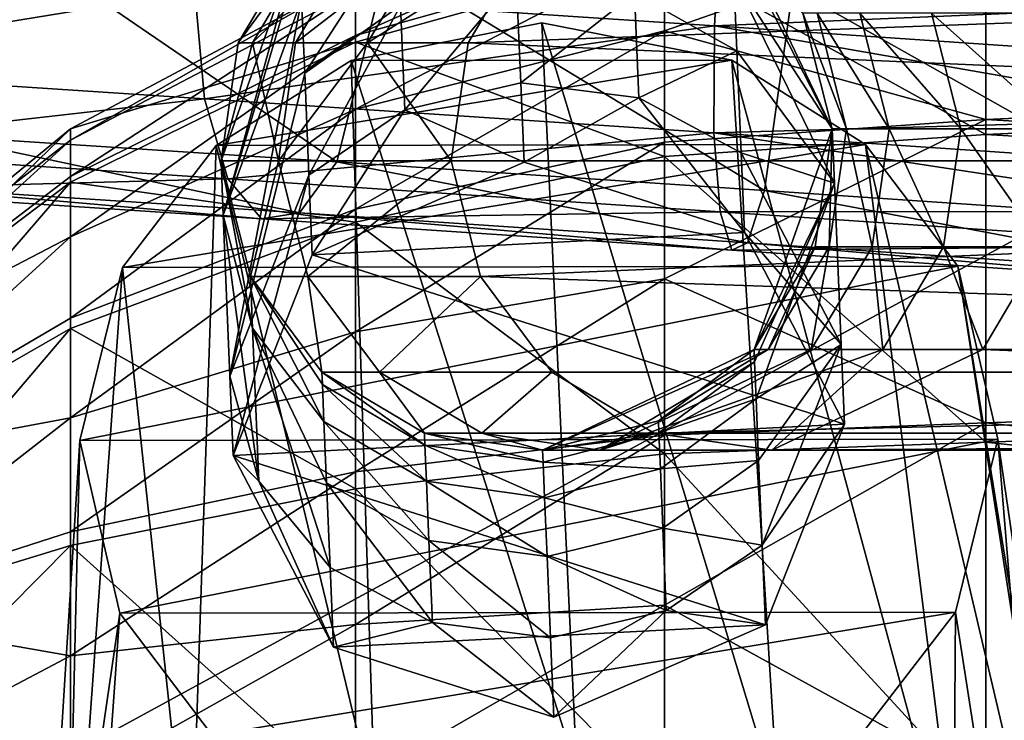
# Model space of a CAD drawing. Header units: metres. Extents: x -1004 to 0, y -808 to 0.
# Tile 22 of 96: x -826 to -805, y -146 to -131. Entities that reach past the tile are written whole.
import ezdxf

# ---------------------------------------------------------------- set-up
doc = ezdxf.new("R2010")
doc.units = ezdxf.units.M

msp = doc.modelspace()

# ---------------------------------------------------------------- linework, layer by layer
at = {"layer": 'top0123413'}
for points in [[(-994.037292, -794.032166, 90), (-994.037292, -10, 90), (-787.024658, -763.271118, 90)], [(-787.024658, -763.271118, 90), (-994.037292, -10, 90), (-533.424561, -638.481384, 90)], [(-994.037292, -10, 90), (-526.238708, -632.856445, 90), (-533.424561, -638.481384, 90)], [(-10, -10, 90), (-502.018646, -625.846375, 90), (-994.037292, -10, 90)], [(-502.018646, -625.846375, 90), (-510.034576, -626.560547, 90), (-994.037292, -10, 90)], [(-994.037292, -10, 90), (-510.034576, -626.560547, 90), (-518.256042, -628.853394, 90)], [(-518.256042, -628.853394, 90), (-526.238708, -632.856445, 90), (-994.037292, -10, 90)], [(-742.780518, -72.276802, 118.761467), (-792.152649, -69.16246, 118.815826), (-933.835571, -166.467499, 117.117363)], [(-933.835571, -166.467499, 117.117363), (-792.152649, -69.16246, 118.815826), (-930.932861, -128.084671, 117.787331)], [(-693.123474, -74.838211, 118.716751), (-742.780518, -72.276802, 118.761467), (-936.402649, -207.471207, 116.401634)], [(-936.402649, -207.471207, 116.401634), (-742.780518, -72.276802, 118.761467), (-933.835571, -166.467499, 117.117363)], [(-938.29071, -245.358398, 115.740311), (-646.118347, -76.727219, 118.683784), (-693.123474, -74.838211, 118.716751)], [(-938.29071, -245.358398, 115.740311), (-693.123474, -74.838211, 118.716751), (-936.402649, -207.471207, 116.401634)], [(-597.805054, -78.120209, 118.65947), (-646.118347, -76.727219, 118.683784), (-938.29071, -245.358398, 115.740311)], [(-939.738831, -283.879303, 115.067932), (-940.71405, -322.342346, 114.396553), (-597.805054, -78.120209, 118.65947)], [(-940.71405, -322.342346, 114.396553), (-513.875122, -606.131226, 109.443001), (-597.805054, -78.120209, 118.65947)], [(-939.738831, -283.879303, 115.067932), (-597.805054, -78.120209, 118.65947), (-938.29071, -245.358398, 115.740311)]]:
    msp.add_3dface(points, dxfattribs=at)
at = {"layer": 'top0123414'}
for points in [[(-811.488159, -131.356949, 594.034424), (-822.526917, -130.620224, 596.565125), (-811.341309, -128.832199, 593.855652)], [(-811.488159, -131.356949, 594.034424), (-811.341309, -128.832199, 593.855652), (-800.069336, -130.870941, 593.496521)], [(-808.986328, -133.541153, 1721.839722), (-811.128174, -129.051712, 1721.839722), (-811.114929, -129.369049, 1727.7229)], [(-809.610596, -131.083893, 1622.638794), (-811.128174, -129.051712, 1721.839722), (-808.986328, -133.541153, 1721.839722)], [(-826.503845, -129.455902, 612.246704), (-828.005859, -133.688324, 610.106079), (-819.504639, -134.246826, 606.289185)], [(-818.438599, -129.985779, 608.625549), (-826.503845, -129.455902, 612.246704), (-819.504639, -134.246826, 606.289185)], [(-818.222107, -129.312256, 1733.822998), (-820.255554, -130.796829, 1733.516479), (-820.190247, -132.362289, 1739.185059)], [(-818.155029, -130.918823, 1739.640259), (-818.222107, -129.312256, 1733.822998), (-820.190247, -132.362289, 1739.185059)], [(-811.075317, -130.317398, 1733.537598), (-808.986328, -133.541153, 1721.839722), (-811.114929, -129.369049, 1727.7229)], [(-820.308289, -129.533417, 1721.839722), (-821.968384, -134.223373, 1721.839722), (-821.920166, -135.379852, 1732.528198)], [(-820.308289, -129.533417, 1721.839722), (-821.604797, -131.713272, 1622.638794), (-821.968384, -134.223373, 1721.839722)], [(-821.920166, -135.379852, 1732.528198), (-820.295044, -129.850189, 1727.71228), (-820.308289, -129.533417, 1721.839722)], [(-821.299255, -131.713272, 1587.627075), (-821.604797, -131.713272, 1622.638794), (-820.00293, -129.533417, 1587.649658)], [(-821.604797, -131.713272, 1622.638794), (-820.308289, -129.533417, 1622.638794), (-820.00293, -129.533417, 1587.649658)], [(-820.308289, -129.533417, 1622.638794), (-821.604797, -131.713272, 1622.638794), (-820.308289, -129.533417, 1721.839722)], [(-820.00293, -129.533417, 1587.649658), (-819.086975, -129.533417, 1552.671265), (-821.299255, -131.713272, 1587.627075)], [(-819.086975, -129.533417, 1552.671265), (-820.382751, -131.713272, 1552.625977), (-821.299255, -131.713272, 1587.627075)], [(-820.382751, -131.713272, 1552.625977), (-819.086975, -129.533417, 1552.671265), (-817.56073, -129.533417, 1517.714111)], [(-817.56073, -129.533417, 1517.714111), (-818.855469, -131.713272, 1517.64624), (-820.382751, -131.713272, 1552.625977)], [(-817.56073, -129.533417, 1517.714111), (-815.424622, -129.533417, 1482.788818), (-818.855469, -131.713272, 1517.64624)], [(-815.424622, -129.533417, 1482.788818), (-816.717957, -131.713272, 1482.698486), (-818.855469, -131.713272, 1517.64624)], [(-815.424622, -129.533417, 1482.788818), (-757.520874, -129.533417, 654.727539), (-816.717957, -131.713272, 1482.698486)], [(-757.520874, -129.533417, 654.727539), (-759.177002, -134.223373, 654.611694), (-816.717957, -131.713272, 1482.698486)], [(-820.255554, -130.796829, 1733.516479), (-820.295044, -129.850189, 1727.71228), (-821.920166, -135.379852, 1732.528198)], [(-832.447998, -132.242172, 602.188843), (-832.861755, -129.941269, 601.205261), (-822.526917, -130.620224, 596.565125)], [(-818.438599, -129.985779, 608.625549), (-819.504639, -134.246826, 606.289185), (-810.424438, -134.852829, 604.207458)], [(-809.824036, -130.560699, 606.650574), (-818.438599, -129.985779, 608.625549), (-810.424438, -134.852829, 604.207458)], [(-815.69574, -130.321365, 1739.806152), (-818.155029, -130.918823, 1739.640259), (-818.062317, -133.1418, 1745.250732)], [(-815.602112, -132.565063, 1745.46875), (-815.69574, -130.321365, 1739.806152), (-818.062317, -133.1418, 1745.250732)], [(-813.186646, -130.660889, 1739.657349), (-815.69574, -130.321365, 1739.806152), (-815.602112, -132.565063, 1745.46875)], [(-811.009888, -131.885696, 1739.216431), (-811.075317, -130.317398, 1733.537598), (-813.186646, -130.660889, 1739.657349)], [(-811.009888, -131.885696, 1739.216431), (-808.937927, -134.700882, 1732.558228), (-811.075317, -130.317398, 1733.537598)], [(-808.937927, -134.700882, 1732.558228), (-808.986328, -133.541153, 1721.839722), (-811.075317, -130.317398, 1733.537598)], [(-822.317627, -132.907715, 597.640503), (-832.447998, -132.242172, 602.188843), (-822.526917, -130.620224, 596.565125)], [(-822.317627, -132.907715, 597.640503), (-822.526917, -130.620224, 596.565125), (-811.488159, -131.356949, 594.034424)], [(-813.093811, -132.885986, 1745.273071), (-813.186646, -130.660889, 1739.657349), (-815.602112, -132.565063, 1745.46875)], [(-811.009888, -131.885696, 1739.216431), (-813.186646, -130.660889, 1739.657349), (-813.093811, -132.885986, 1745.273071)], [(-809.824036, -130.560699, 606.650574), (-810.424438, -134.852829, 604.207458), (-801.114075, -135.483047, 603.941101)], [(-800.99115, -131.1586, 606.397888), (-809.824036, -130.560699, 606.650574), (-801.114075, -135.483047, 603.941101)], [(-821.777649, -138.795609, 1742.721191), (-820.255554, -130.796829, 1733.516479), (-821.920166, -135.379852, 1732.528198)], [(-820.190247, -132.362289, 1739.185059), (-820.255554, -130.796829, 1733.516479), (-821.777649, -138.795609, 1742.721191)], [(-818.155029, -130.918823, 1739.640259), (-820.190247, -132.362289, 1739.185059), (-820.099854, -134.528427, 1744.651978)], [(-818.062317, -133.1418, 1745.250732), (-818.155029, -130.918823, 1739.640259), (-820.099854, -134.528427, 1744.651978)], [(-800.169678, -132.123093, 593.710632), (-811.488159, -131.356949, 594.034424), (-800.069336, -130.870941, 593.496521)], [(-808.986328, -133.541153, 1622.638794), (-808.682678, -133.541153, 1587.84729), (-809.610596, -131.083893, 1622.638794)], [(-808.682678, -133.541153, 1587.84729), (-809.306885, -131.083893, 1587.836426), (-809.610596, -131.083893, 1622.638794)], [(-808.986328, -133.541153, 1622.638794), (-809.610596, -131.083893, 1622.638794), (-808.986328, -133.541153, 1721.839722)], [(-808.682678, -133.541153, 1587.84729), (-807.771912, -133.541153, 1553.066406), (-809.306885, -131.083893, 1587.836426)], [(-807.771912, -133.541153, 1553.066406), (-808.395813, -131.083893, 1553.044556), (-809.306885, -131.083893, 1587.836426)], [(-807.771912, -133.541153, 1553.066406), (-806.254272, -133.541153, 1518.306641), (-808.395813, -131.083893, 1553.044556)], [(-806.254272, -133.541153, 1518.306641), (-806.877686, -131.083893, 1518.273926), (-808.395813, -131.083893, 1553.044556)], [(-806.254272, -133.541153, 1518.306641), (-804.130249, -133.541153, 1483.578613), (-806.877686, -131.083893, 1518.273926)], [(-804.130249, -133.541153, 1483.578613), (-804.752991, -131.083893, 1483.535156), (-806.877686, -131.083893, 1518.273926)], [(-811.497314, -133.629852, 595.159851), (-822.317627, -132.907715, 597.640503), (-811.488159, -131.356949, 594.034424)], [(-800.282227, -133.308258, 594.1651), (-811.497314, -133.629852, 595.159851), (-811.488159, -131.356949, 594.034424)], [(-800.169678, -132.123093, 593.710632), (-800.282227, -133.308258, 594.1651), (-811.488159, -131.356949, 594.034424)], [(-820.746094, -134.223373, 1552.613281), (-821.968384, -134.223373, 1622.638794), (-821.299255, -131.713272, 1587.627075)], [(-821.968384, -134.223373, 1622.638794), (-821.604797, -131.713272, 1622.638794), (-821.299255, -131.713272, 1587.627075)], [(-821.604797, -131.713272, 1622.638794), (-821.968384, -134.223373, 1622.638794), (-821.968384, -134.223373, 1721.839722)], [(-821.299255, -131.713272, 1587.627075), (-820.382751, -131.713272, 1552.625977), (-820.746094, -134.223373, 1552.613281)], [(-820.382751, -131.713272, 1552.625977), (-818.855469, -131.713272, 1517.64624), (-820.746094, -134.223373, 1552.613281)], [(-820.746094, -134.223373, 1552.613281), (-818.855469, -131.713272, 1517.64624), (-817.080688, -134.223373, 1482.673096)], [(-818.855469, -131.713272, 1517.64624), (-816.717957, -131.713272, 1482.698486), (-817.080688, -134.223373, 1482.673096)], [(-816.717957, -131.713272, 1482.698486), (-759.177002, -134.223373, 654.611694), (-817.080688, -134.223373, 1482.673096)], [(-810.919373, -134.05574, 1744.693237), (-811.009888, -131.885696, 1739.216431), (-813.093811, -132.885986, 1745.273071)], [(-808.937927, -134.700882, 1732.558228), (-811.009888, -131.885696, 1739.216431), (-810.919373, -134.05574, 1744.693237)], [(-831.607483, -133.963257, 603.85144), (-832.447998, -132.242172, 602.188843), (-822.317627, -132.907715, 597.640503)], [(-820.099854, -134.528427, 1744.651978), (-820.190247, -132.362289, 1739.185059), (-821.777649, -138.795609, 1742.721191)], [(-815.531616, -134.254196, 1749.140747), (-815.602112, -132.565063, 1745.46875), (-818.062317, -133.1418, 1745.250732)], [(-813.093811, -132.885986, 1745.273071), (-815.602112, -132.565063, 1745.46875), (-815.531616, -134.254196, 1749.140747)], [(-821.820557, -134.606232, 599.457336), (-831.607483, -133.963257, 603.85144), (-822.317627, -132.907715, 597.640503)], [(-821.820557, -134.606232, 599.457336), (-822.317627, -132.907715, 597.640503), (-811.497314, -133.629852, 595.159851)], [(-810.848877, -135.744873, 1748.365112), (-813.093811, -132.885986, 1745.273071), (-815.531616, -134.254196, 1749.140747)], [(-810.848877, -135.744873, 1748.365112), (-810.919373, -134.05574, 1744.693237), (-813.093811, -132.885986, 1745.273071)], [(-818.062317, -133.1418, 1745.250732), (-820.099854, -134.528427, 1744.651978), (-820.029358, -136.21756, 1748.323853)], [(-815.531616, -134.254196, 1749.140747), (-818.062317, -133.1418, 1745.250732), (-820.029358, -136.21756, 1748.323853)], [(-811.497314, -133.629852, 595.159851), (-800.282227, -133.308258, 594.1651), (-800.40271, -134.380844, 594.842468)], [(-811.367126, -135.303879, 597.06073), (-821.820557, -134.606232, 599.457336), (-811.497314, -133.629852, 595.159851)], [(-811.367126, -135.303879, 597.06073), (-811.497314, -133.629852, 595.159851), (-800.526489, -135.299683, 595.716675)], [(-800.526489, -135.299683, 595.716675), (-811.497314, -133.629852, 595.159851), (-800.40271, -134.380844, 594.842468)], [(-810.645813, -138.230362, 1721.839722), (-808.986328, -133.541153, 1721.839722), (-808.937927, -134.700882, 1732.558228)], [(-808.986328, -133.541153, 1721.839722), (-810.645813, -138.230362, 1721.839722), (-809.349609, -136.050308, 1622.638794)], [(-808.986328, -133.541153, 1622.638794), (-809.349609, -136.050308, 1622.638794), (-809.045898, -136.050308, 1587.840942)], [(-808.986328, -133.541153, 1622.638794), (-808.986328, -133.541153, 1721.839722), (-809.349609, -136.050308, 1622.638794)], [(-808.682678, -133.541153, 1587.84729), (-808.986328, -133.541153, 1622.638794), (-809.045898, -136.050308, 1587.840942)], [(-809.045898, -136.050308, 1587.840942), (-808.13501, -136.050308, 1553.053711), (-808.682678, -133.541153, 1587.84729)], [(-808.13501, -136.050308, 1553.053711), (-807.771912, -133.541153, 1553.066406), (-808.682678, -133.541153, 1587.84729)], [(-807.771912, -133.541153, 1553.066406), (-808.13501, -136.050308, 1553.053711), (-806.617065, -136.050308, 1518.287598)], [(-806.254272, -133.541153, 1518.306641), (-807.771912, -133.541153, 1553.066406), (-806.617065, -136.050308, 1518.287598)], [(-806.617065, -136.050308, 1518.287598), (-804.492615, -136.050308, 1483.553345), (-806.254272, -133.541153, 1518.306641)], [(-804.492615, -136.050308, 1483.553345), (-804.130249, -133.541153, 1483.578613), (-806.254272, -133.541153, 1518.306641)], [(-828.005859, -133.688324, 610.106079), (-829.203369, -134.745911, 608.13623), (-820.298218, -135.330948, 604.138)], [(-819.504639, -134.246826, 606.289185), (-828.005859, -133.688324, 610.106079), (-820.298218, -135.330948, 604.138)], [(-830.468079, -134.842453, 605.93988), (-831.607483, -133.963257, 603.85144), (-821.820557, -134.606232, 599.457336)], [(-808.794983, -138.126251, 1742.779907), (-808.937927, -134.700882, 1732.558228), (-810.919373, -134.05574, 1744.693237)], [(-808.794983, -138.126251, 1742.779907), (-810.919373, -134.05574, 1744.693237), (-810.848877, -135.744873, 1748.365112)], [(-821.920166, -135.379852, 1732.528198), (-821.968384, -134.223373, 1721.839722), (-821.297852, -137.780518, 1731.996826)], [(-821.968384, -134.223373, 1721.839722), (-821.343689, -136.681534, 1721.839722), (-821.297852, -137.780518, 1731.996826)], [(-821.968384, -134.223373, 1622.638794), (-820.746094, -134.223373, 1552.613281), (-821.343689, -136.681534, 1622.638794)], [(-821.343689, -136.681534, 1622.638794), (-821.343689, -136.681534, 1721.839722), (-821.968384, -134.223373, 1622.638794)], [(-821.343689, -136.681534, 1721.839722), (-821.968384, -134.223373, 1721.839722), (-821.968384, -134.223373, 1622.638794)], [(-820.746094, -134.223373, 1552.613281), (-820.121765, -136.681534, 1552.635132), (-821.343689, -136.681534, 1622.638794)], [(-820.746094, -134.223373, 1552.613281), (-817.080688, -134.223373, 1482.673096), (-820.121765, -136.681534, 1552.635132)], [(-819.504639, -134.246826, 606.289185), (-820.298218, -135.330948, 604.138), (-810.786499, -135.965759, 601.957336)], [(-817.080688, -134.223373, 1482.673096), (-816.45752, -136.681534, 1482.716675), (-820.121765, -136.681534, 1552.635132)], [(-810.848877, -135.744873, 1748.365112), (-815.531616, -134.254196, 1749.140747), (-820.029358, -136.21756, 1748.323853)], [(-810.424438, -134.852829, 604.207458), (-819.504639, -134.246826, 606.289185), (-810.786499, -135.965759, 601.957336)], [(-816.45752, -136.681534, 1482.716675), (-817.080688, -134.223373, 1482.673096), (-759.177002, -134.223373, 654.611694)], [(-816.45752, -136.681534, 1482.716675), (-759.177002, -134.223373, 654.611694), (-757.039673, -138.713501, 654.761169)], [(-821.11145, -135.457153, 601.738953), (-830.468079, -134.842453, 605.93988), (-821.820557, -134.606232, 599.457336)], [(-821.11145, -135.457153, 601.738953), (-821.820557, -134.606232, 599.457336), (-811.367126, -135.303879, 597.06073)], [(-820.099854, -134.528427, 1744.651978), (-821.777649, -138.795609, 1742.721191), (-821.707153, -140.484756, 1746.393066)], [(-820.029358, -136.21756, 1748.323853), (-820.099854, -134.528427, 1744.651978), (-821.707153, -140.484756, 1746.393066)], [(-808.937927, -134.700882, 1732.558228), (-810.634766, -138.494339, 1726.733398), (-810.645813, -138.230362, 1721.839722)], [(-810.601868, -139.283173, 1731.57019), (-810.634766, -138.494339, 1726.733398), (-808.937927, -134.700882, 1732.558228)], [(-808.794983, -138.126251, 1742.779907), (-810.601868, -139.283173, 1731.57019), (-808.937927, -134.700882, 1732.558228)], [(-829.203369, -134.745911, 608.13623), (-830.468079, -134.842453, 605.93988), (-821.11145, -135.457153, 601.738953)], [(-820.298218, -135.330948, 604.138), (-829.203369, -134.745911, 608.13623), (-821.11145, -135.457153, 601.738953)], [(-810.424438, -134.852829, 604.207458), (-810.786499, -135.965759, 601.957336), (-801.033752, -136.625931, 601.678345)], [(-801.114075, -135.483047, 603.941101), (-810.424438, -134.852829, 604.207458), (-801.033752, -136.625931, 601.678345)], [(-811.117554, -136.124146, 599.447693), (-821.11145, -135.457153, 601.738953), (-811.367126, -135.303879, 597.06073)], [(-800.648743, -136.029419, 596.75415), (-811.367126, -135.303879, 597.06073), (-800.526489, -135.299683, 595.716675)], [(-811.117554, -136.124146, 599.447693), (-811.367126, -135.303879, 597.06073), (-800.648743, -136.029419, 596.75415)], [(-821.777649, -138.795609, 1742.721191), (-821.920166, -135.379852, 1732.528198), (-821.162415, -141.026489, 1741.683105)], [(-821.920166, -135.379852, 1732.528198), (-821.297852, -137.780518, 1731.996826), (-821.162415, -141.026489, 1741.683105)], [(-820.298218, -135.330948, 604.138), (-821.11145, -135.457153, 601.738953), (-811.117554, -136.124146, 599.447693)], [(-810.786499, -135.965759, 601.957336), (-820.298218, -135.330948, 604.138), (-811.117554, -136.124146, 599.447693)], [(-810.848877, -135.744873, 1748.365112), (-820.029358, -136.21756, 1748.323853), (-808.724548, -139.815399, 1746.451782)], [(-808.724548, -139.815399, 1746.451782), (-808.794983, -138.126251, 1742.779907), (-810.848877, -135.744873, 1748.365112)], [(-810.786499, -135.965759, 601.957336), (-811.117554, -136.124146, 599.447693), (-800.870361, -136.81778, 599.154602)], [(-800.870361, -136.81778, 599.154602), (-811.117554, -136.124146, 599.447693), (-800.648743, -136.029419, 596.75415)], [(-801.033752, -136.625931, 601.678345), (-810.786499, -135.965759, 601.957336), (-800.870361, -136.81778, 599.154602)], [(-809.349609, -136.050308, 1622.638794), (-810.645813, -138.230362, 1622.638794), (-810.341919, -138.230362, 1587.818359)], [(-809.349609, -136.050308, 1622.638794), (-810.645813, -138.230362, 1721.839722), (-810.645813, -138.230362, 1622.638794)], [(-809.045898, -136.050308, 1587.840942), (-809.349609, -136.050308, 1622.638794), (-810.341919, -138.230362, 1587.818359)], [(-810.341919, -138.230362, 1587.818359), (-809.43042, -138.230362, 1553.008423), (-809.045898, -136.050308, 1587.840942)], [(-809.43042, -138.230362, 1553.008423), (-808.13501, -136.050308, 1553.053711), (-809.045898, -136.050308, 1587.840942)], [(-808.13501, -136.050308, 1553.053711), (-809.43042, -138.230362, 1553.008423), (-807.911499, -138.230362, 1518.219727)], [(-806.617065, -136.050308, 1518.287598), (-808.13501, -136.050308, 1553.053711), (-807.911499, -138.230362, 1518.219727)], [(-807.911499, -138.230362, 1518.219727), (-805.785645, -138.230362, 1483.462891), (-806.617065, -136.050308, 1518.287598)], [(-805.785645, -138.230362, 1483.462891), (-804.492615, -136.050308, 1483.553345), (-806.617065, -136.050308, 1518.287598)], [(-804.492615, -136.050308, 1483.553345), (-805.785645, -138.230362, 1483.462891), (-747.881958, -138.230362, 655.40155)], [(-820.029358, -136.21756, 1748.323853), (-821.707153, -140.484756, 1746.393066), (-808.724548, -139.815399, 1746.451782)], [(-821.297852, -137.780518, 1731.996826), (-821.343689, -136.681534, 1721.839722), (-819.781982, -139.763992, 1731.548706)], [(-821.343689, -136.681534, 1721.839722), (-819.814819, -138.976883, 1726.722534), (-819.781982, -139.763992, 1731.548706)], [(-821.343689, -136.681534, 1721.839722), (-819.825867, -138.713501, 1721.839722), (-819.814819, -138.976883, 1726.722534)], [(-821.343689, -136.681534, 1622.638794), (-820.121765, -136.681534, 1552.635132), (-819.825867, -138.713501, 1622.638794)], [(-819.825867, -138.713501, 1622.638794), (-819.825867, -138.713501, 1721.839722), (-821.343689, -136.681534, 1622.638794)], [(-819.825867, -138.713501, 1721.839722), (-821.343689, -136.681534, 1721.839722), (-821.343689, -136.681534, 1622.638794)], [(-820.121765, -136.681534, 1552.635132), (-818.604858, -138.713501, 1552.68811), (-819.825867, -138.713501, 1622.638794)], [(-820.121765, -136.681534, 1552.635132), (-816.45752, -136.681534, 1482.716675), (-818.604858, -138.713501, 1552.68811)], [(-816.45752, -136.681534, 1482.716675), (-814.943359, -138.713501, 1482.82251), (-818.604858, -138.713501, 1552.68811)], [(-814.943359, -138.713501, 1482.82251), (-816.45752, -136.681534, 1482.716675), (-757.039673, -138.713501, 654.761169)], [(-821.162415, -141.026489, 1741.683105), (-821.297852, -137.780518, 1731.996826), (-819.652527, -142.86673, 1740.807617)], [(-821.297852, -137.780518, 1731.996826), (-819.727722, -141.065643, 1736.261963), (-819.652527, -142.86673, 1740.807617)], [(-819.727722, -141.065643, 1736.261963), (-821.297852, -137.780518, 1731.996826), (-819.781982, -139.763992, 1731.548706)], [(-810.341919, -138.230362, 1587.818359), (-810.645813, -138.230362, 1622.638794), (-815.135742, -140.373291, 1622.638794)], [(-815.135742, -140.373291, 1622.638794), (-813.917603, -140.373291, 1552.851685), (-810.341919, -138.230362, 1587.818359)], [(-810.645813, -138.230362, 1622.638794), (-812.677612, -139.748398, 1721.839722), (-815.135742, -140.373291, 1622.638794)], [(-813.917603, -140.373291, 1552.851685), (-809.43042, -138.230362, 1553.008423), (-810.341919, -138.230362, 1587.818359)], [(-813.917603, -140.373291, 1552.851685), (-810.264709, -140.373291, 1483.149658), (-807.911499, -138.230362, 1518.219727)], [(-807.911499, -138.230362, 1518.219727), (-809.43042, -138.230362, 1553.008423), (-813.917603, -140.373291, 1552.851685)], [(-810.634766, -138.494339, 1726.733398), (-812.677612, -139.748398, 1721.839722), (-810.645813, -138.230362, 1721.839722)], [(-810.645813, -138.230362, 1721.839722), (-812.677612, -139.748398, 1721.839722), (-810.645813, -138.230362, 1622.638794)], [(-810.547424, -140.587708, 1736.293823), (-810.601868, -139.283173, 1731.57019), (-808.794983, -138.126251, 1742.779907)], [(-810.472107, -142.392761, 1740.849487), (-810.547424, -140.587708, 1736.293823), (-808.794983, -138.126251, 1742.779907)], [(-808.794983, -138.126251, 1742.779907), (-808.724548, -139.815399, 1746.451782), (-810.472107, -142.392761, 1740.849487)], [(-810.264709, -140.373291, 1483.149658), (-805.785645, -138.230362, 1483.462891), (-807.911499, -138.230362, 1518.219727)], [(-810.264709, -140.373291, 1483.149658), (-752.361023, -140.373291, 655.088318), (-805.785645, -138.230362, 1483.462891)], [(-805.785645, -138.230362, 1483.462891), (-748.820862, -139.089447, 655.335876), (-747.881958, -138.230362, 655.40155)], [(-752.361023, -140.373291, 655.088318), (-749.908875, -139.748398, 655.259827), (-805.785645, -138.230362, 1483.462891)], [(-805.785645, -138.230362, 1483.462891), (-749.908875, -139.748398, 655.259827), (-748.820862, -139.089447, 655.335876)], [(-812.677612, -139.748398, 1721.839722), (-810.634766, -138.494339, 1726.733398), (-812.666992, -140.004059, 1726.579224)], [(-812.666992, -140.004059, 1726.579224), (-810.634766, -138.494339, 1726.733398), (-810.601868, -139.283173, 1731.57019)], [(-821.162415, -141.026489, 1741.683105), (-821.707153, -140.484756, 1746.393066), (-821.777649, -138.795609, 1742.721191)], [(-819.825867, -138.713501, 1721.839722), (-817.635254, -140.265213, 1726.573364), (-819.814819, -138.976883, 1726.722534)], [(-819.825867, -138.713501, 1721.839722), (-817.645874, -140.009872, 1721.839722), (-817.635254, -140.265213, 1726.573364)], [(-819.825867, -138.713501, 1622.638794), (-818.604858, -138.713501, 1552.68811), (-817.645874, -140.009872, 1622.638794)], [(-817.645874, -140.009872, 1622.638794), (-817.645874, -140.009872, 1721.839722), (-819.825867, -138.713501, 1622.638794)], [(-817.645874, -140.009872, 1721.839722), (-819.825867, -138.713501, 1721.839722), (-819.825867, -138.713501, 1622.638794)], [(-818.604858, -138.713501, 1552.68811), (-816.426208, -140.009872, 1552.76416), (-817.645874, -140.009872, 1622.638794)], [(-818.604858, -138.713501, 1552.68811), (-814.943359, -138.713501, 1482.82251), (-816.426208, -140.009872, 1552.76416)], [(-814.943359, -138.713501, 1482.82251), (-812.768677, -140.009872, 1482.974609), (-816.426208, -140.009872, 1552.76416)], [(-814.943359, -138.713501, 1482.82251), (-757.039673, -138.713501, 654.761169), (-812.768677, -140.009872, 1482.974609)], [(-757.039673, -138.713501, 654.761169), (-754.86499, -140.009872, 654.913269), (-812.768677, -140.009872, 1482.974609)], [(-819.781982, -139.763992, 1731.548706), (-819.814819, -138.976883, 1726.722534), (-817.603394, -141.028259, 1731.251953)], [(-819.814819, -138.976883, 1726.722534), (-817.635254, -140.265213, 1726.573364), (-817.603394, -141.028259, 1731.251953)], [(-812.635071, -140.768036, 1731.26355), (-812.666992, -140.004059, 1726.579224), (-810.601868, -139.283173, 1731.57019)], [(-810.601868, -139.283173, 1731.57019), (-810.547424, -140.587708, 1736.293823), (-812.635071, -140.768036, 1731.26355)], [(-808.724548, -139.815399, 1746.451782), (-821.707153, -140.484756, 1746.393066), (-810.401672, -144.081909, 1744.521362)], [(-817.55072, -142.290131, 1735.821167), (-819.727722, -141.065643, 1736.261963), (-819.781982, -139.763992, 1731.548706)], [(-817.603394, -141.028259, 1731.251953), (-817.55072, -142.290131, 1735.821167), (-819.781982, -139.763992, 1731.548706)], [(-815.135742, -140.373291, 1721.839722), (-812.677612, -139.748398, 1721.839722), (-812.666992, -140.004059, 1726.579224)], [(-812.677612, -139.748398, 1721.839722), (-815.135742, -140.373291, 1721.839722), (-815.135742, -140.373291, 1622.638794)], [(-808.724548, -139.815399, 1746.451782), (-810.401672, -144.081909, 1744.521362), (-810.472107, -142.392761, 1740.849487)], [(-817.645874, -140.009872, 1721.839722), (-815.125183, -140.6259, 1726.522949), (-817.635254, -140.265213, 1726.573364)], [(-817.645874, -140.009872, 1721.839722), (-815.135742, -140.373291, 1721.839722), (-815.125183, -140.6259, 1726.522949)], [(-817.645874, -140.009872, 1622.638794), (-816.426208, -140.009872, 1552.76416), (-815.135742, -140.373291, 1622.638794)], [(-815.135742, -140.373291, 1622.638794), (-815.135742, -140.373291, 1721.839722), (-817.645874, -140.009872, 1622.638794)], [(-815.135742, -140.373291, 1721.839722), (-817.645874, -140.009872, 1721.839722), (-817.645874, -140.009872, 1622.638794)], [(-816.426208, -140.009872, 1552.76416), (-813.917603, -140.373291, 1552.851685), (-815.135742, -140.373291, 1622.638794)], [(-816.426208, -140.009872, 1552.76416), (-812.768677, -140.009872, 1482.974609), (-813.917603, -140.373291, 1552.851685)], [(-815.135742, -140.373291, 1721.839722), (-812.666992, -140.004059, 1726.579224), (-815.125183, -140.6259, 1726.522949)], [(-815.125183, -140.6259, 1726.522949), (-812.666992, -140.004059, 1726.579224), (-812.635071, -140.768036, 1731.26355)], [(-812.768677, -140.009872, 1482.974609), (-810.264709, -140.373291, 1483.149658), (-813.917603, -140.373291, 1552.851685)], [(-812.768677, -140.009872, 1482.974609), (-754.86499, -140.009872, 654.913269), (-810.264709, -140.373291, 1483.149658)], [(-754.86499, -140.009872, 654.913269), (-752.361023, -140.373291, 655.088318), (-810.264709, -140.373291, 1483.149658)], [(-817.603394, -141.028259, 1731.251953), (-817.635254, -140.265213, 1726.573364), (-815.093689, -141.380844, 1731.151855)], [(-817.635254, -140.265213, 1726.573364), (-815.125183, -140.6259, 1726.522949), (-815.093689, -141.380844, 1731.151855)], [(-819.582092, -144.555878, 1744.479492), (-821.707153, -140.484756, 1746.393066), (-821.162415, -141.026489, 1741.683105)], [(-821.707153, -140.484756, 1746.393066), (-819.582092, -144.555878, 1744.479492), (-810.401672, -144.081909, 1744.521362)], [(-815.093689, -141.380844, 1731.151855), (-815.125183, -140.6259, 1726.522949), (-812.635071, -140.768036, 1731.26355)], [(-810.547424, -140.587708, 1736.293823), (-812.582397, -142.031479, 1735.838379), (-812.635071, -140.768036, 1731.26355)], [(-812.582397, -142.031479, 1735.838379), (-810.547424, -140.587708, 1736.293823), (-810.472107, -142.392761, 1740.849487)], [(-812.635071, -140.768036, 1731.26355), (-812.582397, -142.031479, 1735.838379), (-815.093689, -141.380844, 1731.151855)], [(-819.652527, -142.86673, 1740.807617), (-819.582092, -144.555878, 1744.479492), (-821.162415, -141.026489, 1741.683105)], [(-819.652527, -142.86673, 1740.807617), (-819.727722, -141.065643, 1736.261963), (-817.477905, -144.036179, 1740.227905)], [(-819.727722, -141.065643, 1736.261963), (-817.55072, -142.290131, 1735.821167), (-817.477905, -144.036179, 1740.227905)], [(-815.093689, -141.380844, 1731.151855), (-815.041626, -142.629288, 1735.672485), (-817.603394, -141.028259, 1731.251953)], [(-815.041626, -142.629288, 1735.672485), (-817.55072, -142.290131, 1735.821167), (-817.603394, -141.028259, 1731.251953)], [(-812.582397, -142.031479, 1735.838379), (-815.041626, -142.629288, 1735.672485), (-815.093689, -141.380844, 1731.151855)], [(-815.041626, -142.629288, 1735.672485), (-812.582397, -142.031479, 1735.838379), (-812.50946, -143.779663, 1740.25061)], [(-812.50946, -143.779663, 1740.25061), (-812.582397, -142.031479, 1735.838379), (-810.472107, -142.392761, 1740.849487)], [(-817.477905, -144.036179, 1740.227905), (-817.55072, -142.290131, 1735.821167), (-814.969543, -144.356766, 1740.032349)], [(-817.55072, -142.290131, 1735.821167), (-815.041626, -142.629288, 1735.672485), (-814.969543, -144.356766, 1740.032349)], [(-810.472107, -142.392761, 1740.849487), (-810.401672, -144.081909, 1744.521362), (-812.50946, -143.779663, 1740.25061)], [(-814.969543, -144.356766, 1740.032349), (-815.041626, -142.629288, 1735.672485), (-812.50946, -143.779663, 1740.25061)], [(-819.582092, -144.555878, 1744.479492), (-819.652527, -142.86673, 1740.807617), (-817.477905, -144.036179, 1740.227905)], [(-812.50946, -143.779663, 1740.25061), (-814.899048, -146.045898, 1743.704224), (-814.969543, -144.356766, 1740.032349)], [(-810.401672, -144.081909, 1744.521362), (-814.899048, -146.045898, 1743.704224), (-812.50946, -143.779663, 1740.25061)], [(-814.899048, -146.045898, 1743.704224), (-819.582092, -144.555878, 1744.479492), (-817.477905, -144.036179, 1740.227905)], [(-810.401672, -144.081909, 1744.521362), (-819.582092, -144.555878, 1744.479492), (-814.899048, -146.045898, 1743.704224)], [(-814.899048, -146.045898, 1743.704224), (-817.477905, -144.036179, 1740.227905), (-814.969543, -144.356766, 1740.032349)]]:
    msp.add_3dface(points, dxfattribs=at)
at = {"layer": 'top0123418'}
for points in [[(-815.154175, -131.288834, 1750.497559), (-819.203979, -132.093002, 1750.205444), (-814.40979, -147.189163, 1789.45459)], [(-811.115723, -132.080444, 1750.055908), (-819.203979, -132.093002, 1750.205444), (-815.154175, -131.288834, 1750.497559)], [(-811.115723, -132.080444, 1750.055908), (-815.154175, -131.288834, 1750.497559), (-810.134705, -147.873413, 1788.897217)], [(-815.154175, -131.288834, 1750.497559), (-814.40979, -147.189163, 1789.45459), (-810.134705, -147.873413, 1788.897217)], [(-808.277283, -133.873016, 1749.17688), (-822.070129, -133.896927, 1749.430542), (-811.115723, -132.080444, 1750.055908)], [(-822.070129, -133.896927, 1749.430542), (-819.203979, -132.093002, 1750.205444), (-811.115723, -132.080444, 1750.055908)], [(-819.203979, -132.093002, 1750.205444), (-822.070129, -133.896927, 1749.430542), (-818.700562, -147.886765, 1789.05542)], [(-819.203979, -132.093002, 1750.205444), (-818.700562, -147.886765, 1789.05542), (-814.40979, -147.189163, 1789.45459)], [(-808.277283, -133.873016, 1749.17688), (-811.115723, -132.080444, 1750.055908), (-806.265991, -150.026627, 1787.330322)], [(-811.115723, -132.080444, 1750.055908), (-810.134705, -147.873413, 1788.897217), (-806.265991, -150.026627, 1787.330322)], [(-806.316406, -136.461807, 1747.948364), (-824.06427, -136.489365, 1748.276245), (-808.277283, -133.873016, 1749.17688)], [(-824.06427, -136.489365, 1748.276245), (-822.070129, -133.896927, 1749.430542), (-808.277283, -133.873016, 1749.17688)], [(-822.070129, -133.896927, 1749.430542), (-824.06427, -136.489365, 1748.276245), (-822.617615, -150.051987, 1787.632446)], [(-822.070129, -133.896927, 1749.430542), (-822.617615, -150.051987, 1787.632446), (-818.700562, -147.886765, 1789.05542)], [(-806.316406, -136.461807, 1747.948364), (-808.277283, -133.873016, 1749.17688), (-803.675476, -153.490646, 1784.880737)], [(-808.277283, -133.873016, 1749.17688), (-806.265991, -150.026627, 1787.330322), (-803.675476, -153.490646, 1784.880737)], [(-824.06427, -136.489365, 1748.276245), (-825.285278, -153.523056, 1785.280762), (-822.617615, -150.051987, 1787.632446)], [(-824.06427, -136.489365, 1748.276245), (-824.967712, -140.164902, 1746.602783), (-825.285278, -153.523056, 1785.280762)], [(-805.463989, -140.135239, 1746.242065), (-824.967712, -140.164902, 1746.602783), (-806.316406, -136.461807, 1747.948364)], [(-824.967712, -140.164902, 1746.602783), (-824.06427, -136.489365, 1748.276245), (-806.316406, -136.461807, 1747.948364)], [(-805.463989, -140.135239, 1746.242065), (-806.316406, -136.461807, 1747.948364), (-803.020447, -156.846741, 1782.543701)], [(-806.316406, -136.461807, 1747.948364), (-803.675476, -153.490646, 1784.880737), (-803.020447, -156.846741, 1782.543701)], [(-824.115601, -143.837769, 1744.896851), (-824.967712, -140.164902, 1746.602783), (-805.463989, -140.135239, 1746.242065)], [(-806.367737, -143.811356, 1744.568359), (-824.115601, -143.837769, 1744.896851), (-805.463989, -140.135239, 1746.242065)], [(-803.818481, -160.207703, 1780.231689), (-806.367737, -143.811356, 1744.568359), (-805.463989, -140.135239, 1746.242065)], [(-803.020447, -156.846741, 1782.543701), (-803.818481, -160.207703, 1780.231689), (-805.463989, -140.135239, 1746.242065)], [(-826.016479, -156.881714, 1782.968994), (-824.967712, -140.164902, 1746.602783), (-824.115601, -143.837769, 1744.896851)], [(-824.967712, -140.164902, 1746.602783), (-826.016479, -156.881714, 1782.968994), (-825.285278, -153.523056, 1785.280762)], [(-825.294495, -160.239716, 1780.629272), (-826.016479, -156.881714, 1782.968994), (-824.115601, -143.837769, 1744.896851)], [(-825.294495, -160.239716, 1780.629272), (-824.115601, -143.837769, 1744.896851), (-822.157654, -146.424194, 1743.669556)], [(-822.157654, -146.424194, 1743.669556), (-824.115601, -143.837769, 1744.896851), (-806.367737, -143.811356, 1744.568359)], [(-808.364807, -146.406174, 1743.413086), (-822.157654, -146.424194, 1743.669556), (-806.367737, -143.811356, 1744.568359)], [(-806.506592, -163.60231, 1777.93335), (-808.364807, -146.406174, 1743.413086), (-806.367737, -143.811356, 1744.568359)], [(-803.818481, -160.207703, 1780.231689), (-806.506592, -163.60231, 1777.93335), (-806.367737, -143.811356, 1744.568359)]]:
    msp.add_3dface(points, dxfattribs=at)
at = {"layer": 'top0123420'}
for points in [[(-812.546509, -128.648926, 1760.80896), (-819.112305, -131.556839, 1757.912964), (-819.112305, -130.606552, 1761.175781)], [(-819.112305, -131.556839, 1757.912964), (-812.546509, -128.648926, 1760.80896), (-812.546509, -129.708389, 1757.171265)], [(-805.718384, -129.084244, 1756.920776), (-812.546509, -131.457184, 1753.810181), (-812.546509, -129.708389, 1757.171265)], [(-805.718384, -129.084244, 1756.920776), (-805.718384, -133.347336, 1750.384644), (-812.546509, -131.457184, 1753.810181)], [(-805.718384, -129.254532, 1772.227173), (-812.546509, -129.87294, 1771.962891), (-805.718384, -133.661789, 1778.666992)], [(-805.718384, -129.084244, 1756.920776), (-735.21582, -130.215164, 1754.561768), (-805.718384, -133.347336, 1750.384644)], [(-805.718384, -129.254532, 1772.227173), (-805.718384, -133.661789, 1778.666992), (-735.21582, -130.437485, 1774.560547)], [(-812.546509, -129.708389, 1757.171265), (-812.546509, -131.457184, 1753.810181), (-819.112305, -133.125412, 1754.898193)], [(-819.112305, -133.125412, 1754.898193), (-819.112305, -131.556839, 1757.912964), (-812.546509, -129.708389, 1757.171265)], [(-819.112305, -130.31105, 1764.561279), (-819.112305, -131.704422, 1771.180298), (-812.546509, -129.87294, 1771.962891)], [(-812.546509, -129.87294, 1771.962891), (-819.112305, -131.704422, 1771.180298), (-812.546509, -134.132004, 1778.186279)], [(-812.546509, -129.87294, 1771.962891), (-812.546509, -134.132004, 1778.186279), (-805.718384, -133.661789, 1778.666992)], [(-735.21582, -130.215164, 1754.561768), (-735.21582, -137.453842, 1747.1604), (-805.718384, -133.347336, 1750.384644)], [(-819.112305, -130.31105, 1764.561279), (-825.163391, -133.545242, 1764.525391), (-819.112305, -131.704422, 1771.180298)], [(-825.16333, -133.785568, 1761.771484), (-825.163391, -133.545242, 1764.525391), (-819.112305, -130.31105, 1764.561279)], [(-825.16333, -133.785568, 1761.771484), (-819.112305, -130.31105, 1764.561279), (-819.112305, -130.606552, 1761.175781)], [(-805.718384, -133.661789, 1778.666992), (-735.21582, -137.838913, 1781.799194), (-735.21582, -130.437485, 1774.560547)], [(-825.16333, -134.558563, 1759.117432), (-825.16333, -133.785568, 1761.771484), (-819.112305, -130.606552, 1761.175781)], [(-819.112305, -130.606552, 1761.175781), (-819.112305, -131.556839, 1757.912964), (-825.16333, -134.558563, 1759.117432)], [(-819.112305, -131.556839, 1757.912964), (-825.16333, -135.834488, 1756.665161), (-825.16333, -134.558563, 1759.117432)], [(-825.16333, -135.834488, 1756.665161), (-819.112305, -131.556839, 1757.912964), (-819.112305, -133.125412, 1754.898193)], [(-812.546509, -131.457184, 1753.810181), (-819.112305, -135.252014, 1752.247437), (-819.112305, -133.125412, 1754.898193)], [(-812.546509, -131.457184, 1753.810181), (-812.546509, -133.82811, 1750.854858), (-819.112305, -135.252014, 1752.247437)], [(-805.718384, -133.347336, 1750.384644), (-812.546509, -133.82811, 1750.854858), (-812.546509, -131.457184, 1753.810181)], [(-825.163391, -133.545242, 1764.525391), (-825.16333, -134.678604, 1769.909424), (-819.112305, -131.704422, 1771.180298)], [(-819.112305, -131.704422, 1771.180298), (-825.16333, -134.678604, 1769.909424), (-819.112305, -135.524597, 1776.762329)], [(-819.112305, -131.704422, 1771.180298), (-819.112305, -135.524597, 1776.762329), (-812.546509, -134.132004, 1778.186279)], [(-819.112305, -133.125412, 1754.898193), (-819.112305, -135.252014, 1752.247437), (-825.16333, -137.564331, 1754.508911)], [(-825.16333, -137.564331, 1754.508911), (-825.16333, -135.834488, 1756.665161), (-819.112305, -133.125412, 1754.898193)], [(-812.546509, -133.82811, 1750.854858), (-805.718384, -133.347336, 1750.384644), (-812.546509, -136.730011, 1748.418823)], [(-805.718384, -133.347336, 1750.384644), (-805.718384, -139.787186, 1745.977295), (-812.546509, -136.730011, 1748.418823)], [(-805.718384, -133.347336, 1750.384644), (-735.21582, -137.453842, 1747.1604), (-805.718384, -139.787186, 1745.977295)], [(-830.467102, -137.897629, 1764.477051), (-830.467102, -138.681198, 1768.199219), (-825.163391, -133.545242, 1764.525391)], [(-830.467102, -138.681198, 1768.199219), (-825.16333, -134.678604, 1769.909424), (-825.163391, -133.545242, 1764.525391)], [(-830.467102, -137.897629, 1764.477051), (-825.163391, -133.545242, 1764.525391), (-825.16333, -133.785568, 1761.771484)], [(-830.467102, -138.59819, 1760.738281), (-825.16333, -133.785568, 1761.771484), (-825.16333, -134.558563, 1759.117432)], [(-830.467102, -138.59819, 1760.738281), (-830.467102, -137.897629, 1764.477051), (-825.16333, -133.785568, 1761.771484)], [(-812.546509, -133.82811, 1750.854858), (-819.112305, -137.854889, 1750.062378), (-819.112305, -135.252014, 1752.247437)], [(-812.546509, -133.82811, 1750.854858), (-812.546509, -136.730011, 1748.418823), (-819.112305, -137.854889, 1750.062378)], [(-805.718384, -133.661789, 1778.666992), (-812.546509, -134.132004, 1778.186279), (-805.718384, -140.197998, 1782.930054)], [(-805.718384, -133.661789, 1778.666992), (-805.718384, -140.197998, 1782.930054), (-735.21582, -137.838913, 1781.799194)], [(-812.546509, -134.132004, 1778.186279), (-819.112305, -135.524597, 1776.762329), (-812.546509, -140.448441, 1782.305908)], [(-812.546509, -134.132004, 1778.186279), (-812.546509, -140.448441, 1782.305908), (-805.718384, -140.197998, 1782.930054)], [(-825.16333, -135.834488, 1756.665161), (-830.467102, -138.59819, 1760.738281), (-825.16333, -134.558563, 1759.117432)], [(-830.467102, -138.681198, 1768.199219), (-830.467102, -140.829453, 1771.338257), (-825.16333, -134.678604, 1769.909424)], [(-830.467102, -140.829453, 1771.338257), (-825.16333, -137.786041, 1774.450073), (-825.16333, -134.678604, 1769.909424)], [(-825.16333, -134.678604, 1769.909424), (-825.16333, -137.786041, 1774.450073), (-819.112305, -135.524597, 1776.762329)], [(-819.112305, -135.252014, 1752.247437), (-825.16333, -139.68158, 1752.731567), (-825.16333, -137.564331, 1754.508911)], [(-819.112305, -135.252014, 1752.247437), (-819.112305, -137.854889, 1750.062378), (-825.16333, -139.68158, 1752.731567)], [(-819.112305, -135.524597, 1776.762329), (-825.16333, -137.786041, 1774.450073), (-819.112305, -141.190125, 1780.45752)], [(-819.112305, -135.524597, 1776.762329), (-819.112305, -141.190125, 1780.45752), (-812.546509, -140.448441, 1782.305908)], [(-825.16333, -137.564331, 1754.508911), (-830.467102, -140.676178, 1757.552246), (-825.16333, -135.834488, 1756.665161)], [(-830.467102, -140.676178, 1757.552246), (-830.467102, -138.59819, 1760.738281), (-825.16333, -135.834488, 1756.665161)], [(-812.546509, -136.730011, 1748.418823), (-819.112305, -140.834015, 1748.427246), (-819.112305, -137.854889, 1750.062378)], [(-819.112305, -140.834015, 1748.427246), (-812.546509, -136.730011, 1748.418823), (-812.546509, -140.051422, 1746.595703)], [(-812.546509, -136.730011, 1748.418823), (-805.718384, -139.787186, 1745.977295), (-812.546509, -140.051422, 1746.595703)], [(-825.16333, -137.564331, 1754.508911), (-825.16333, -139.68158, 1752.731567), (-830.467102, -140.676178, 1757.552246)], [(-735.21582, -137.453842, 1747.1604), (-735.21582, -147.423447, 1744.369873), (-805.718384, -139.787186, 1745.977295)], [(-830.467102, -140.829453, 1771.338257), (-830.467102, -144.015442, 1773.416138), (-825.16333, -137.786041, 1774.450073)], [(-830.467102, -144.015442, 1773.416138), (-825.16333, -142.394562, 1777.455811), (-825.16333, -137.786041, 1774.450073)], [(-825.16333, -137.786041, 1774.450073), (-825.16333, -142.394562, 1777.455811), (-819.112305, -141.190125, 1780.45752)], [(-805.718384, -140.197998, 1782.930054), (-735.21582, -147.868073, 1784.367432), (-735.21582, -137.838913, 1781.799194)], [(-819.112305, -137.854889, 1750.062378), (-825.16333, -142.104889, 1751.401367), (-825.16333, -139.68158, 1752.731567)], [(-819.112305, -137.854889, 1750.062378), (-819.112305, -140.834015, 1748.427246), (-825.16333, -142.104889, 1751.401367)], [(-825.16333, -139.68158, 1752.731567), (-830.467102, -143.815201, 1755.404053), (-830.467102, -140.676178, 1757.552246)], [(-825.16333, -139.68158, 1752.731567), (-825.16333, -142.104889, 1751.401367), (-830.467102, -143.815201, 1755.404053)], [(-805.718384, -139.787186, 1745.977295), (-812.546509, -143.664673, 1745.455688), (-812.546509, -140.051422, 1746.595703)], [(-805.718384, -139.787186, 1745.977295), (-805.718384, -147.423447, 1744.369873), (-812.546509, -143.664673, 1745.455688)], [(-805.718384, -139.787186, 1745.977295), (-735.21582, -147.423447, 1744.369873), (-805.718384, -147.423447, 1744.369873)], [(-812.546509, -140.051422, 1746.595703), (-812.546509, -143.664673, 1745.455688), (-819.112305, -144.074921, 1747.404663)], [(-819.112305, -144.074921, 1747.404663), (-819.112305, -140.834015, 1748.427246), (-812.546509, -140.051422, 1746.595703)], [(-805.718384, -140.197998, 1782.930054), (-812.546509, -140.448441, 1782.305908), (-805.718384, -147.868088, 1784.36731)], [(-805.718384, -140.197998, 1782.930054), (-805.718384, -147.868088, 1784.36731), (-735.21582, -147.868073, 1784.367432)], [(-812.546509, -140.448441, 1782.305908), (-819.112305, -141.190125, 1780.45752), (-812.546509, -147.860626, 1783.694824)], [(-812.546509, -140.448441, 1782.305908), (-812.546509, -147.860626, 1783.694824), (-805.718384, -147.868088, 1784.36731)], [(-819.112305, -140.834015, 1748.427246), (-825.16333, -144.741135, 1750.56958), (-825.16333, -142.104889, 1751.401367)], [(-825.16333, -144.741135, 1750.56958), (-819.112305, -140.834015, 1748.427246), (-819.112305, -144.074921, 1747.404663)], [(-819.112305, -141.190125, 1780.45752), (-825.16333, -142.394562, 1777.455811), (-819.112305, -147.838486, 1781.703247)], [(-819.112305, -141.190125, 1780.45752), (-819.112305, -147.838486, 1781.703247), (-812.546509, -147.860626, 1783.694824)], [(-825.16333, -142.104889, 1751.401367), (-825.16333, -144.741135, 1750.56958), (-830.467102, -143.815201, 1755.404053)], [(-830.467102, -144.015442, 1773.416138), (-830.467102, -147.754135, 1774.116699), (-825.16333, -142.394562, 1777.455811)], [(-830.467102, -147.754135, 1774.116699), (-825.16333, -147.802521, 1778.469116), (-825.16333, -142.394562, 1777.455811)], [(-825.16333, -142.394562, 1777.455811), (-825.16333, -147.802521, 1778.469116), (-819.112305, -147.838486, 1781.703247)], [(-812.546509, -143.664673, 1745.455688), (-819.112305, -147.453049, 1747.033936), (-819.112305, -144.074921, 1747.404663)], [(-812.546509, -143.664673, 1745.455688), (-812.546509, -147.430908, 1745.042358), (-819.112305, -147.453049, 1747.033936)], [(-805.718384, -147.423447, 1744.369873), (-812.546509, -147.430908, 1745.042358), (-812.546509, -143.664673, 1745.455688)], [(-830.467102, -143.815201, 1755.404053), (-825.16333, -144.741135, 1750.56958), (-830.467102, -147.537399, 1754.620483)], [(-819.112305, -144.074921, 1747.404663), (-819.112305, -147.453049, 1747.033936), (-825.16333, -147.488998, 1750.268066)], [(-825.16333, -147.488998, 1750.268066), (-825.16333, -144.741135, 1750.56958), (-819.112305, -144.074921, 1747.404663)], [(-825.16333, -144.741135, 1750.56958), (-825.16333, -147.488998, 1750.268066), (-830.467102, -147.537399, 1754.620483)]]:
    msp.add_3dface(points, dxfattribs=at)

doc.saveas('drawing.dxf')
